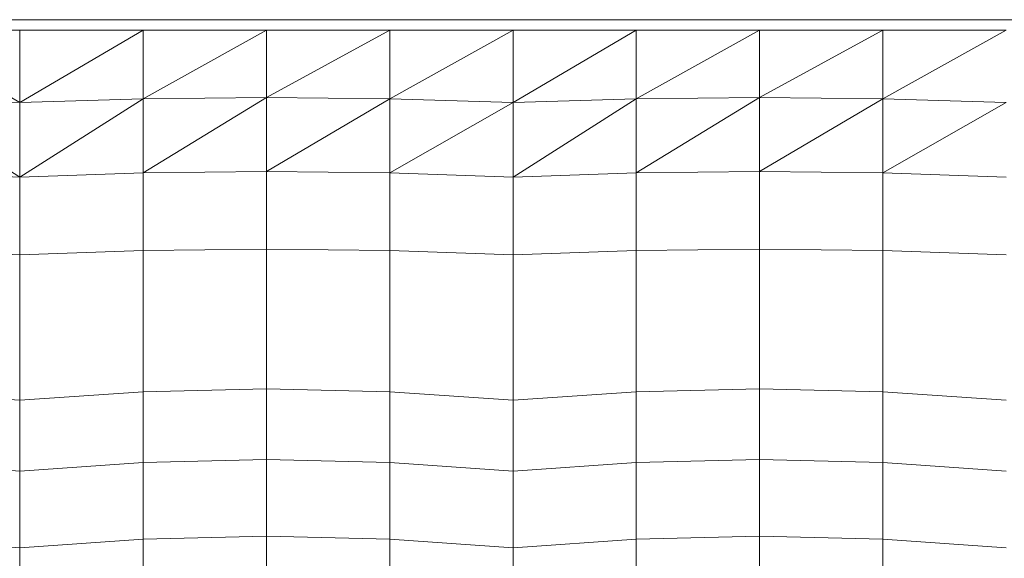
# Model space of a CAD drawing. Header units: millimetres. Extents: x -30280 to 100171, y -17460 to 4378.
# Tile 143 of 256: x 71993 to 72365, y -12897 to -12694. Entities that reach past the tile are written whole.
import ezdxf

# ---------------------------------------------------------------- set-up
doc = ezdxf.new("R2010")
doc.units = ezdxf.units.MM
doc.header["$MEASUREMENT"] = 0
doc.linetypes.add('Wipeout_Contour', pattern=[1000, 0, -1000])
doc.layers.add('Nuevo_09_EI_Mobiliari general', color=7, linetype='Continuous')
doc.layers.add('Nuevo_Ventanas Archicad', color=7, linetype='Continuous')
doc.layers.add('Nuevo_09_EI_Mobiliari general_Pluma_Nº__1', color=7, linetype='Continuous', lineweight=5)

# ---------------------------------------------------------------- blocks, each defined once
blk = doc.blocks.new('Elem Sección_266_3', base_point=(91863.52, -13459.98))
at = {"color": 254, "linetype": 'Wipeout_Contour', "lineweight": 0, "ltscale": 6281358.087819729}
blk.add_wipeout([(70779.33, -11399.98), (70779.33, -13409.98), (70885.03, -13409.98), (70885.03, -13222.72), (70869.03, -13222.72), (70869.03, -13105.29), (70869.03, -13083.96), (70869.03, -12765.01), (70869.03, -12755.4), (70869.03, -12709.76), (70869.57, -12705.67), (70871.17, -12701.85), (70873.03, -12699.46), (70873.03, -12697.89), (70874.61, -12697.89), (70877.03, -12696.05), (70880.89, -12694.47), (70885.03, -12693.93), (71605.03, -12693.93), (71609.17, -12694.47), (71613.03, -12696.05), (71615.45, -12697.89), (71617.03, -12697.89), (71617.03, -12699.46), (71618.88, -12701.85), (71620.48, -12705.67), (71621.03, -12709.76), (71621.03, -12755.4), (71621.03, -12765.01), (71621.03, -13083.96), (71621.03, -13105.29), (71621.03, -13222.72), (71605.03, -13222.72), (71605.03, -13409.98), (71819.32, -13409.98), (71819.32, -13222.72), (71803.32, -13222.72), (71803.32, -13158.54), (71803.32, -13115.54), (71803.32, -13083.96), (71803.32, -13077.32), (71803.32, -12765.01), (71803.32, -12755.4), (71803.32, -12709.76), (71803.87, -12705.67), (71805.47, -12701.85), (71807.32, -12699.46), (71807.32, -12697.89), (71808.9, -12697.89), (71811.32, -12696.05), (71815.18, -12694.47), (71819.32, -12693.93), (72539.32, -12693.93), (72543.46, -12694.47), (72547.32, -12696.05), (72549.74, -12697.89), (72551.32, -12697.89), (72551.32, -12699.46), (72553.18, -12701.85), (72554.78, -12705.67), (72555.32, -12709.76), (72555.32, -12755.4), (72555.32, -12765.01), (72555.32, -13077.32), (72555.32, -13083.96), (72555.32, -13115.54), (72555.32, -13158.54), (72555.32, -13222.72), (72539.32, -13222.72), (72539.32, -13409.98), (72718.36, -13409.98), (72718.36, -13222.72), (72702.36, -13222.72), (72702.36, -13158.54), (72702.36, -13139.56), (72702.36, -12709.76), (72702.9, -12705.67), (72704.5, -12701.85), (72706.36, -12699.46), (72706.36, -12697.89), (72707.94, -12697.89), (72710.36, -12696.05), (72714.22, -12694.47), (72718.36, -12693.93), (72752.42, -12693.93), (72752.42, -11399.98)], dxfattribs=at).dxf.layer = 'Nuevo_Ventanas Archicad'
blk = doc.blocks.new('Elem Sección_272_3', base_point=(91863.52, -13459.98))
at = {"color": 254, "linetype": 'Wipeout_Contour', "lineweight": 0, "ltscale": 219272.022314}
blk.add_wipeout([(71946.82, -12697.89), (71993.32, -12725.23), (71993.32, -12697.89)], dxfattribs=at).dxf.layer = 'Nuevo_09_EI_Mobiliari general'
at = {"color": 254, "linetype": 'Wipeout_Contour', "lineweight": 0, "ltscale": 219826.207615}
blk.add_wipeout([(72179.32, -12697.89), (72132.82, -12723.8), (72179.32, -12725.23)], dxfattribs=at).dxf.layer = 'Nuevo_09_EI_Mobiliari general'
at = {"color": 254, "linetype": 'Wipeout_Contour', "lineweight": 0, "ltscale": 220375.76281}
blk.add_wipeout([(72365.32, -12697.89), (72318.82, -12723.8), (72365.32, -12725.23)], dxfattribs=at).dxf.layer = 'Nuevo_09_EI_Mobiliari general'
at = {"color": 254, "linetype": 'Wipeout_Contour', "lineweight": 0, "ltscale": 292414.518696}
blk.add_wipeout([(71946.82, -12834.29), (71993.32, -12837.51), (71993.32, -12812.92), (71946.82, -12810.43)], dxfattribs=at).dxf.layer = 'Nuevo_09_EI_Mobiliari general'
at = {"color": 254, "linetype": 'Wipeout_Contour', "lineweight": 0, "ltscale": 219231.887119}
blk.add_wipeout([(71946.82, -12697.89), (71946.82, -12723.8), (71993.32, -12725.23)], dxfattribs=at).dxf.layer = 'Nuevo_09_EI_Mobiliari general'
at = {"color": 254, "linetype": 'Wipeout_Contour', "lineweight": 0, "ltscale": 219776.490899}
blk.add_wipeout([(72179.32, -12697.89), (72132.82, -12697.89), (72132.82, -12723.8)], dxfattribs=at).dxf.layer = 'Nuevo_09_EI_Mobiliari general'
at = {"color": 254, "linetype": 'Wipeout_Contour', "lineweight": 0, "ltscale": 220326.054868}
blk.add_wipeout([(72365.32, -12697.89), (72318.82, -12697.89), (72318.82, -12723.8)], dxfattribs=at).dxf.layer = 'Nuevo_09_EI_Mobiliari general'
at = {"color": 254, "linetype": 'Wipeout_Contour', "lineweight": 0, "ltscale": 292432.414025}
blk.add_wipeout([(71946.82, -12861), (71993.32, -12864.23), (71993.32, -12837.51), (71946.82, -12834.29)], dxfattribs=at).dxf.layer = 'Nuevo_09_EI_Mobiliari general'
at = {"color": 254, "linetype": 'Wipeout_Contour', "lineweight": 0, "ltscale": 219286.180417}
blk.add_wipeout([(71946.82, -12723.8), (71993.32, -12753.29), (71993.32, -12725.23)], dxfattribs=at).dxf.layer = 'Nuevo_09_EI_Mobiliari general'
at = {"color": 254, "linetype": 'Wipeout_Contour', "lineweight": 0, "ltscale": 219840.676968}
blk.add_wipeout([(72179.32, -12725.23), (72132.82, -12751.7), (72179.32, -12753.29)], dxfattribs=at).dxf.layer = 'Nuevo_09_EI_Mobiliari general'
at = {"color": 254, "linetype": 'Wipeout_Contour', "lineweight": 0, "ltscale": 220390.196083}
blk.add_wipeout([(72365.32, -12725.23), (72318.82, -12751.7), (72365.32, -12753.29)], dxfattribs=at).dxf.layer = 'Nuevo_09_EI_Mobiliari general'
at = {"color": 254, "linetype": 'Wipeout_Contour', "lineweight": 0, "ltscale": 292597.636992}
blk.add_wipeout([(71993.32, -12812.92), (71993.32, -12837.51), (72039.82, -12834.29), (72039.82, -12810.43)], dxfattribs=at).dxf.layer = 'Nuevo_09_EI_Mobiliari general'
at = {"color": 254, "linetype": 'Wipeout_Contour', "lineweight": 0, "ltscale": 292451.990351}
blk.add_wipeout([(71993.32, -12864.23), (71946.82, -12861), (71946.82, -12889.92), (71993.32, -12893.14)], dxfattribs=at).dxf.layer = 'Nuevo_09_EI_Mobiliari general'
at = {"color": 254, "linetype": 'Wipeout_Contour', "lineweight": 0, "ltscale": 219246.148355}
blk.add_wipeout([(71946.82, -12723.8), (71946.82, -12751.7), (71993.32, -12753.29)], dxfattribs=at).dxf.layer = 'Nuevo_09_EI_Mobiliari general'
at = {"color": 254, "linetype": 'Wipeout_Contour', "lineweight": 0, "ltscale": 219790.589035}
blk.add_wipeout([(72179.32, -12725.23), (72132.82, -12723.8), (72132.82, -12751.7)], dxfattribs=at).dxf.layer = 'Nuevo_09_EI_Mobiliari general'
at = {"color": 254, "linetype": 'Wipeout_Contour', "lineweight": 0, "ltscale": 220340.11784}
blk.add_wipeout([(72365.32, -12725.23), (72318.82, -12723.8), (72318.82, -12751.7)], dxfattribs=at).dxf.layer = 'Nuevo_09_EI_Mobiliari general'
at = {"color": 254, "linetype": 'Wipeout_Contour', "lineweight": 0, "ltscale": 292779.419682}
blk.add_wipeout([(72039.82, -12810.43), (72039.82, -12834.29), (72086.32, -12833.19), (72086.32, -12809.58)], dxfattribs=at).dxf.layer = 'Nuevo_09_EI_Mobiliari general'
at = {"color": 254, "linetype": 'Wipeout_Contour', "lineweight": 0, "ltscale": 219688.499914}
blk.add_wipeout([(72132.82, -12697.89), (72086.32, -12723.32), (72132.82, -12723.8)], dxfattribs=at).dxf.layer = 'Nuevo_09_EI_Mobiliari general'
at = {"color": 254, "linetype": 'Wipeout_Contour', "lineweight": 0, "ltscale": 220238.045288}
blk.add_wipeout([(72318.82, -12697.89), (72272.32, -12723.32), (72318.82, -12723.8)], dxfattribs=at).dxf.layer = 'Nuevo_09_EI_Mobiliari general'
at = {"color": 254, "linetype": 'Wipeout_Contour', "lineweight": 0, "ltscale": 292374.865422}
blk.add_wipeout([(71946.82, -12751.7), (71946.82, -12781), (71993.32, -12782.58), (71993.32, -12753.29)], dxfattribs=at).dxf.layer = 'Nuevo_09_EI_Mobiliari general'
at = {"color": 254, "linetype": 'Wipeout_Contour', "lineweight": 0, "ltscale": 293107.456973}
blk.add_wipeout([(72179.32, -12753.29), (72132.82, -12751.7), (72132.82, -12781), (72179.32, -12782.58)], dxfattribs=at).dxf.layer = 'Nuevo_09_EI_Mobiliari general'
at = {"color": 254, "linetype": 'Wipeout_Contour', "lineweight": 0, "ltscale": 293840.105853}
blk.add_wipeout([(72365.32, -12753.29), (72318.82, -12751.7), (72318.82, -12781), (72365.32, -12782.58)], dxfattribs=at).dxf.layer = 'Nuevo_09_EI_Mobiliari general'
at = {"color": 254, "linetype": 'Wipeout_Contour', "lineweight": 0, "ltscale": 292962.545236}
blk.add_wipeout([(72086.32, -12809.58), (72086.32, -12833.19), (72132.82, -12834.29), (72132.82, -12810.43)], dxfattribs=at).dxf.layer = 'Nuevo_09_EI_Mobiliari general'
at = {"color": 254, "linetype": 'Wipeout_Contour', "lineweight": 0, "ltscale": 292615.521204}
blk.add_wipeout([(71993.32, -12864.23), (72039.82, -12861), (72039.82, -12834.29), (71993.32, -12837.51)], dxfattribs=at).dxf.layer = 'Nuevo_09_EI_Mobiliari general'
at = {"layer": 'Nuevo_09_EI_Mobiliari general_Pluma_Nº__1', "color": 7, "linetype": 'Continuous', "lineweight": 5}
blk.add_line((71946.82, -12834.29), (71993.32, -12837.51), dxfattribs=at)
at = {"color": 254, "linetype": 'Wipeout_Contour', "lineweight": 0, "ltscale": 219639.022351}
blk.add_wipeout([(72132.82, -12697.89), (72086.32, -12697.89), (72086.32, -12723.32)], dxfattribs=at).dxf.layer = 'Nuevo_09_EI_Mobiliari general'
at = {"color": 254, "linetype": 'Wipeout_Contour', "lineweight": 0, "ltscale": 220188.575905}
blk.add_wipeout([(72318.82, -12697.89), (72272.32, -12697.89), (72272.32, -12723.32)], dxfattribs=at).dxf.layer = 'Nuevo_09_EI_Mobiliari general'
at = {"color": 254, "linetype": 'Wipeout_Contour', "lineweight": 0, "ltscale": 292395.556859}
blk.add_wipeout([(71946.82, -12781), (71946.82, -12810.43), (71993.32, -12812.92), (71993.32, -12782.58)], dxfattribs=at).dxf.layer = 'Nuevo_09_EI_Mobiliari general'
at = {"color": 254, "linetype": 'Wipeout_Contour', "lineweight": 0, "ltscale": 293147.011151}
blk.add_wipeout([(72132.82, -12834.29), (72179.32, -12837.51), (72179.32, -12812.92), (72132.82, -12810.43)], dxfattribs=at).dxf.layer = 'Nuevo_09_EI_Mobiliari general'
at = {"color": 254, "linetype": 'Wipeout_Contour', "lineweight": 0, "ltscale": 292797.11425}
blk.add_wipeout([(72086.32, -12833.19), (72039.82, -12834.29), (72039.82, -12861), (72086.32, -12859.91)], dxfattribs=at).dxf.layer = 'Nuevo_09_EI_Mobiliari general'
at = {"layer": 'Nuevo_09_EI_Mobiliari general_Pluma_Nº__1', "color": 7, "linetype": 'Continuous', "lineweight": 5}
blk.add_line((71993.32, -12837.51), (72039.82, -12834.29), dxfattribs=at)
at = {"color": 254, "linetype": 'Wipeout_Contour', "lineweight": 0, "ltscale": 219702.694226}
blk.add_wipeout([(72132.82, -12723.8), (72086.32, -12751.17), (72132.82, -12751.7)], dxfattribs=at).dxf.layer = 'Nuevo_09_EI_Mobiliari general'
at = {"color": 254, "linetype": 'Wipeout_Contour', "lineweight": 0, "ltscale": 220252.204184}
blk.add_wipeout([(72318.82, -12723.8), (72272.32, -12751.17), (72318.82, -12751.7)], dxfattribs=at).dxf.layer = 'Nuevo_09_EI_Mobiliari general'
at = {"color": 254, "linetype": 'Wipeout_Contour', "lineweight": 0, "ltscale": 292980.228716}
blk.add_wipeout([(72086.32, -12859.91), (72132.82, -12861), (72132.82, -12834.29), (72086.32, -12833.19)], dxfattribs=at).dxf.layer = 'Nuevo_09_EI_Mobiliari general'
at = {"color": 254, "linetype": 'Wipeout_Contour', "lineweight": 0, "ltscale": 292635.085282}
blk.add_wipeout([(72039.82, -12861), (71993.32, -12864.23), (71993.32, -12893.14), (72039.82, -12889.92)], dxfattribs=at).dxf.layer = 'Nuevo_09_EI_Mobiliari general'
at = {"layer": 'Nuevo_09_EI_Mobiliari general_Pluma_Nº__1', "color": 7, "linetype": 'Continuous', "lineweight": 5}
for p, q in [((72039.82, -12834.29), (72086.32, -12833.19)), ((71993.32, -12837.51), (71993.32, -12864.23)), ((71946.82, -12861), (71993.32, -12864.23))]:
    blk.add_line(p, q, dxfattribs=at)
at = {"color": 254, "linetype": 'Wipeout_Contour', "lineweight": 0, "ltscale": 219652.782567}
blk.add_wipeout([(72132.82, -12723.8), (72086.32, -12723.32), (72086.32, -12751.17)], dxfattribs=at).dxf.layer = 'Nuevo_09_EI_Mobiliari general'
at = {"color": 254, "linetype": 'Wipeout_Contour', "lineweight": 0, "ltscale": 220202.30178}
blk.add_wipeout([(72318.82, -12723.8), (72272.32, -12723.32), (72272.32, -12751.17)], dxfattribs=at).dxf.layer = 'Nuevo_09_EI_Mobiliari general'
at = {"color": 254, "linetype": 'Wipeout_Contour', "lineweight": 0, "ltscale": 293164.861767}
blk.add_wipeout([(72132.82, -12861), (72179.32, -12864.23), (72179.32, -12837.51), (72132.82, -12834.29)], dxfattribs=at).dxf.layer = 'Nuevo_09_EI_Mobiliari general'
at = {"color": 254, "linetype": 'Wipeout_Contour', "lineweight": 0, "ltscale": 292816.662911}
blk.add_wipeout([(72039.82, -12861), (72039.82, -12889.92), (72086.32, -12888.82), (72086.32, -12859.91)], dxfattribs=at).dxf.layer = 'Nuevo_09_EI_Mobiliari general'
at = {"layer": 'Nuevo_09_EI_Mobiliari general_Pluma_Nº__1', "color": 7, "linetype": 'Continuous', "lineweight": 5}
for p, q in [((72365.32, -12725.23), (72318.82, -12723.8)), ((72086.32, -12833.19), (72132.82, -12834.29)), ((72039.82, -12834.29), (72039.82, -12861)), ((71993.32, -12864.23), (72039.82, -12861))]:
    blk.add_line(p, q, dxfattribs=at)
at = {"color": 254, "linetype": 'Wipeout_Contour', "lineweight": 0, "ltscale": 219551.120285}
blk.add_wipeout([(72086.32, -12697.89), (72039.82, -12723.8), (72086.32, -12723.32)], dxfattribs=at).dxf.layer = 'Nuevo_09_EI_Mobiliari general'
at = {"color": 254, "linetype": 'Wipeout_Contour', "lineweight": 0, "ltscale": 220100.655006}
blk.add_wipeout([(72272.32, -12697.89), (72225.82, -12723.8), (72272.32, -12723.32)], dxfattribs=at).dxf.layer = 'Nuevo_09_EI_Mobiliari general'
at = {"color": 254, "linetype": 'Wipeout_Contour', "lineweight": 0, "ltscale": 293330.143938}
blk.add_wipeout([(72179.32, -12812.92), (72179.32, -12837.51), (72225.82, -12834.29), (72225.82, -12810.43)], dxfattribs=at).dxf.layer = 'Nuevo_09_EI_Mobiliari general'
at = {"color": 254, "linetype": 'Wipeout_Contour', "lineweight": 0, "ltscale": 292999.765159}
blk.add_wipeout([(72086.32, -12859.91), (72086.32, -12888.82), (72132.82, -12889.92), (72132.82, -12861)], dxfattribs=at).dxf.layer = 'Nuevo_09_EI_Mobiliari general'
at = {"color": 254, "linetype": 'Wipeout_Contour', "lineweight": 0, "ltscale": 292656.046109}
blk.add_wipeout([(71993.32, -12893.14), (71993.32, -12924.18), (72039.82, -12920.03), (72039.82, -12889.92)], dxfattribs=at).dxf.layer = 'Nuevo_09_EI_Mobiliari general'
at = {"layer": 'Nuevo_09_EI_Mobiliari general_Pluma_Nº__1', "color": 7, "linetype": 'Continuous', "lineweight": 5}
for p, q in [((72086.32, -12833.19), (72086.32, -12859.91)), ((72039.82, -12861), (72086.32, -12859.91)), ((71993.32, -12864.23), (71993.32, -12893.14)), ((71946.82, -12889.92), (71993.32, -12893.14)), ((71993.32, -12893.14), (71993.32, -12924.18))]:
    blk.add_line(p, q, dxfattribs=at)
at = {"color": 254, "linetype": 'Wipeout_Contour', "lineweight": 0, "ltscale": 219501.724877}
blk.add_wipeout([(72086.32, -12697.89), (72039.82, -12697.89), (72039.82, -12723.8)], dxfattribs=at).dxf.layer = 'Nuevo_09_EI_Mobiliari general'
at = {"color": 254, "linetype": 'Wipeout_Contour', "lineweight": 0, "ltscale": 220051.267576}
blk.add_wipeout([(72272.32, -12697.89), (72225.82, -12697.89), (72225.82, -12723.8)], dxfattribs=at).dxf.layer = 'Nuevo_09_EI_Mobiliari general'
at = {"color": 254, "linetype": 'Wipeout_Contour', "lineweight": 0, "ltscale": 293128.096697}
blk.add_wipeout([(72179.32, -12782.58), (72132.82, -12781), (72132.82, -12810.43), (72179.32, -12812.92)], dxfattribs=at).dxf.layer = 'Nuevo_09_EI_Mobiliari general'
at = {"color": 254, "linetype": 'Wipeout_Contour', "lineweight": 0, "ltscale": 293511.944437}
blk.add_wipeout([(72225.82, -12810.43), (72225.82, -12834.29), (72272.32, -12833.19), (72272.32, -12809.58)], dxfattribs=at).dxf.layer = 'Nuevo_09_EI_Mobiliari general'
at = {"color": 254, "linetype": 'Wipeout_Contour', "lineweight": 0, "ltscale": 293184.389187}
blk.add_wipeout([(72132.82, -12889.92), (72179.32, -12893.14), (72179.32, -12864.23), (72132.82, -12861)], dxfattribs=at).dxf.layer = 'Nuevo_09_EI_Mobiliari general'
at = {"color": 254, "linetype": 'Wipeout_Contour', "lineweight": 0, "ltscale": 292837.390606}
blk.add_wipeout([(72039.82, -12889.92), (72039.82, -12920.03), (72086.32, -12918.61), (72086.32, -12888.82)], dxfattribs=at).dxf.layer = 'Nuevo_09_EI_Mobiliari general'
at = {"layer": 'Nuevo_09_EI_Mobiliari general_Pluma_Nº__1', "color": 7, "linetype": 'Continuous', "lineweight": 5}
for p, q in [((72132.82, -12834.29), (72132.82, -12861)), ((72039.82, -12861), (72039.82, -12889.92)), ((72086.32, -12859.91), (72132.82, -12861)), ((71993.32, -12893.14), (72039.82, -12889.92)), ((72039.82, -12889.92), (72039.82, -12920.03))]:
    blk.add_line(p, q, dxfattribs=at)
at = {"color": 254, "linetype": 'Wipeout_Contour', "lineweight": 0, "ltscale": 292923.564996}
blk.add_wipeout([(72132.82, -12751.7), (72086.32, -12751.17), (72086.32, -12780.46), (72132.82, -12781)], dxfattribs=at).dxf.layer = 'Nuevo_09_EI_Mobiliari general'
at = {"color": 254, "linetype": 'Wipeout_Contour', "lineweight": 0, "ltscale": 293695.084429}
blk.add_wipeout([(72272.32, -12809.58), (72272.32, -12833.19), (72318.82, -12834.29), (72318.82, -12810.43)], dxfattribs=at).dxf.layer = 'Nuevo_09_EI_Mobiliari general'
at = {"color": 254, "linetype": 'Wipeout_Contour', "lineweight": 0, "ltscale": 293347.983492}
blk.add_wipeout([(72179.32, -12864.23), (72225.82, -12861), (72225.82, -12834.29), (72179.32, -12837.51)], dxfattribs=at).dxf.layer = 'Nuevo_09_EI_Mobiliari general'
at = {"color": 254, "linetype": 'Wipeout_Contour', "lineweight": 0, "ltscale": 293020.479867}
blk.add_wipeout([(72086.32, -12888.82), (72086.32, -12918.61), (72132.82, -12920.03), (72132.82, -12889.92)], dxfattribs=at).dxf.layer = 'Nuevo_09_EI_Mobiliari general'
at = {"layer": 'Nuevo_09_EI_Mobiliari general_Pluma_Nº__1', "color": 7, "linetype": 'Continuous', "lineweight": 5}
for p, q in [((72132.82, -12723.8), (72132.82, -12751.7)), ((72132.82, -12834.29), (72179.32, -12837.51)), ((72086.32, -12859.91), (72086.32, -12888.82)), ((72039.82, -12889.92), (72086.32, -12888.82)), ((72086.32, -12888.82), (72086.32, -12918.61))]:
    blk.add_line(p, q, dxfattribs=at)
at = {"color": 254, "linetype": 'Wipeout_Contour', "lineweight": 0, "ltscale": 219565.239334}
blk.add_wipeout([(72086.32, -12723.32), (72039.82, -12751.7), (72086.32, -12751.17)], dxfattribs=at).dxf.layer = 'Nuevo_09_EI_Mobiliari general'
at = {"color": 254, "linetype": 'Wipeout_Contour', "lineweight": 0, "ltscale": 292944.006448}
blk.add_wipeout([(72132.82, -12781), (72086.32, -12780.46), (72086.32, -12809.58), (72132.82, -12810.43)], dxfattribs=at).dxf.layer = 'Nuevo_09_EI_Mobiliari general'
at = {"color": 254, "linetype": 'Wipeout_Contour', "lineweight": 0, "ltscale": 293879.561421}
blk.add_wipeout([(72318.82, -12834.29), (72365.32, -12837.51), (72365.32, -12812.92), (72318.82, -12810.43)], dxfattribs=at).dxf.layer = 'Nuevo_09_EI_Mobiliari general'
at = {"color": 254, "linetype": 'Wipeout_Contour', "lineweight": 0, "ltscale": 293529.594847}
blk.add_wipeout([(72272.32, -12833.19), (72225.82, -12834.29), (72225.82, -12861), (72272.32, -12859.91)], dxfattribs=at).dxf.layer = 'Nuevo_09_EI_Mobiliari general'
at = {"color": 254, "linetype": 'Wipeout_Contour', "lineweight": 0, "ltscale": 293205.310641}
blk.add_wipeout([(72132.82, -12920.03), (72179.32, -12924.18), (72179.32, -12893.14), (72132.82, -12889.92)], dxfattribs=at).dxf.layer = 'Nuevo_09_EI_Mobiliari general'
at = {"layer": 'Nuevo_09_EI_Mobiliari general_Pluma_Nº__1', "color": 7, "linetype": 'Continuous', "lineweight": 5}
for p, q in [((72132.82, -12751.7), (72132.82, -12781)), ((72132.82, -12781), (72132.82, -12810.43)), ((72132.82, -12810.43), (72132.82, -12834.29)), ((72179.32, -12837.51), (72225.82, -12834.29)), ((72132.82, -12861), (72132.82, -12889.92)), ((72086.32, -12888.82), (72132.82, -12889.92)), ((72132.82, -12889.92), (72132.82, -12920.03))]:
    blk.add_line(p, q, dxfattribs=at)
at = {"color": 254, "linetype": 'Wipeout_Contour', "lineweight": 0, "ltscale": 219515.503259}
blk.add_wipeout([(72086.32, -12723.32), (72039.82, -12723.8), (72039.82, -12751.7)], dxfattribs=at).dxf.layer = 'Nuevo_09_EI_Mobiliari general'
at = {"color": 254, "linetype": 'Wipeout_Contour', "lineweight": 0, "ltscale": 293860.694119}
blk.add_wipeout([(72365.32, -12782.58), (72318.82, -12781), (72318.82, -12810.43), (72365.32, -12812.92)], dxfattribs=at).dxf.layer = 'Nuevo_09_EI_Mobiliari general'
at = {"color": 254, "linetype": 'Wipeout_Contour', "lineweight": 0, "ltscale": 293712.723805}
blk.add_wipeout([(72272.32, -12859.91), (72318.82, -12861), (72318.82, -12834.29), (72272.32, -12833.19)], dxfattribs=at).dxf.layer = 'Nuevo_09_EI_Mobiliari general'
at = {"color": 254, "linetype": 'Wipeout_Contour', "lineweight": 0, "ltscale": 293367.498725}
blk.add_wipeout([(72225.82, -12861), (72179.32, -12864.23), (72179.32, -12893.14), (72225.82, -12889.92)], dxfattribs=at).dxf.layer = 'Nuevo_09_EI_Mobiliari general'
at = {"layer": 'Nuevo_09_EI_Mobiliari general_Pluma_Nº__1', "color": 7, "linetype": 'Continuous', "lineweight": 5}
for p, q in [((72132.82, -12723.8), (72086.32, -12723.32)), ((72225.82, -12834.29), (72272.32, -12833.19)), ((72179.32, -12837.51), (72179.32, -12864.23)), ((72132.82, -12861), (72179.32, -12864.23))]:
    blk.add_line(p, q, dxfattribs=at)
at = {"color": 254, "linetype": 'Wipeout_Contour', "lineweight": 0, "ltscale": 219414.069342}
blk.add_wipeout([(72039.82, -12697.89), (71993.32, -12725.23), (72039.82, -12723.8)], dxfattribs=at).dxf.layer = 'Nuevo_09_EI_Mobiliari general'
at = {"color": 254, "linetype": 'Wipeout_Contour', "lineweight": 0, "ltscale": 292740.414962}
blk.add_wipeout([(72086.32, -12751.17), (72039.82, -12751.7), (72039.82, -12781), (72086.32, -12780.46)], dxfattribs=at).dxf.layer = 'Nuevo_09_EI_Mobiliari general'
at = {"color": 254, "linetype": 'Wipeout_Contour', "lineweight": 0, "ltscale": 293656.201426}
blk.add_wipeout([(72318.82, -12751.7), (72272.32, -12751.17), (72272.32, -12780.46), (72318.82, -12781)], dxfattribs=at).dxf.layer = 'Nuevo_09_EI_Mobiliari general'
at = {"color": 254, "linetype": 'Wipeout_Contour', "lineweight": 0, "ltscale": 293897.367545}
blk.add_wipeout([(72318.82, -12861), (72365.32, -12864.23), (72365.32, -12837.51), (72318.82, -12834.29)], dxfattribs=at).dxf.layer = 'Nuevo_09_EI_Mobiliari general'
at = {"color": 254, "linetype": 'Wipeout_Contour', "lineweight": 0, "ltscale": 293549.094729}
blk.add_wipeout([(72225.82, -12861), (72225.82, -12889.92), (72272.32, -12888.82), (72272.32, -12859.91)], dxfattribs=at).dxf.layer = 'Nuevo_09_EI_Mobiliari general'
at = {"layer": 'Nuevo_09_EI_Mobiliari general_Pluma_Nº__1', "color": 7, "linetype": 'Continuous', "lineweight": 5}
for p, q in [((72086.32, -12723.32), (72086.32, -12751.17)), ((72132.82, -12723.8), (72086.32, -12751.17)), ((72318.82, -12723.8), (72318.82, -12751.7)), ((72365.32, -12725.23), (72318.82, -12751.7)), ((72132.82, -12751.7), (72086.32, -12751.17)), ((72365.32, -12753.29), (72318.82, -12751.7)), ((72272.32, -12833.19), (72318.82, -12834.29)), ((72225.82, -12834.29), (72225.82, -12861)), ((72318.82, -12834.29), (72365.32, -12837.51)), ((72179.32, -12864.23), (72225.82, -12861))]:
    blk.add_line(p, q, dxfattribs=at)
at = {"color": 254, "linetype": 'Wipeout_Contour', "lineweight": 0, "ltscale": 219364.593466}
blk.add_wipeout([(72039.82, -12697.89), (71993.32, -12697.89), (71993.32, -12725.23)], dxfattribs=at).dxf.layer = 'Nuevo_09_EI_Mobiliari general'
at = {"color": 254, "linetype": 'Wipeout_Contour', "lineweight": 0, "ltscale": 220114.738806}
blk.add_wipeout([(72272.32, -12723.32), (72225.82, -12751.7), (72272.32, -12751.17)], dxfattribs=at).dxf.layer = 'Nuevo_09_EI_Mobiliari general'
at = {"color": 254, "linetype": 'Wipeout_Contour', "lineweight": 0, "ltscale": 292760.869236}
blk.add_wipeout([(72086.32, -12780.46), (72039.82, -12781), (72039.82, -12810.43), (72086.32, -12809.58)], dxfattribs=at).dxf.layer = 'Nuevo_09_EI_Mobiliari general'
at = {"color": 254, "linetype": 'Wipeout_Contour', "lineweight": 0, "ltscale": 293676.591883}
blk.add_wipeout([(72318.82, -12781), (72272.32, -12780.46), (72272.32, -12809.58), (72318.82, -12810.43)], dxfattribs=at).dxf.layer = 'Nuevo_09_EI_Mobiliari general'
at = {"color": 254, "linetype": 'Wipeout_Contour', "lineweight": 0, "ltscale": 293732.211529}
blk.add_wipeout([(72272.32, -12859.91), (72272.32, -12888.82), (72318.82, -12889.92), (72318.82, -12861)], dxfattribs=at).dxf.layer = 'Nuevo_09_EI_Mobiliari general'
at = {"color": 254, "linetype": 'Wipeout_Contour', "lineweight": 0, "ltscale": 293388.407225}
blk.add_wipeout([(72179.32, -12893.14), (72179.32, -12924.18), (72225.82, -12920.03), (72225.82, -12889.92)], dxfattribs=at).dxf.layer = 'Nuevo_09_EI_Mobiliari general'
at = {"layer": 'Nuevo_09_EI_Mobiliari general_Pluma_Nº__1', "color": 7, "linetype": 'Continuous', "lineweight": 5}
for p, q in [((72086.32, -12751.17), (72086.32, -12780.46)), ((72318.82, -12751.7), (72318.82, -12781)), ((72086.32, -12780.46), (72086.32, -12809.58)), ((72132.82, -12781), (72086.32, -12780.46)), ((72318.82, -12781), (72318.82, -12810.43)), ((72365.32, -12782.58), (72318.82, -12781)), ((72086.32, -12809.58), (72086.32, -12833.19)), ((72318.82, -12810.43), (72318.82, -12834.29)), ((72272.32, -12833.19), (72272.32, -12859.91)), ((72225.82, -12861), (72272.32, -12859.91)), ((72179.32, -12864.23), (72179.32, -12893.14)), ((72132.82, -12889.92), (72179.32, -12893.14)), ((72179.32, -12893.14), (72179.32, -12924.18))]:
    blk.add_line(p, q, dxfattribs=at)
at = {"color": 254, "linetype": 'Wipeout_Contour', "lineweight": 0, "ltscale": 219428.31891}
blk.add_wipeout([(72039.82, -12723.8), (71993.32, -12753.29), (72039.82, -12751.7)], dxfattribs=at).dxf.layer = 'Nuevo_09_EI_Mobiliari general'
at = {"color": 254, "linetype": 'Wipeout_Contour', "lineweight": 0, "ltscale": 220065.01155}
blk.add_wipeout([(72272.32, -12723.32), (72225.82, -12723.8), (72225.82, -12751.7)], dxfattribs=at).dxf.layer = 'Nuevo_09_EI_Mobiliari general'
at = {"color": 254, "linetype": 'Wipeout_Contour', "lineweight": 0, "ltscale": 293916.846298}
blk.add_wipeout([(72318.82, -12889.92), (72365.32, -12893.14), (72365.32, -12864.23), (72318.82, -12861)], dxfattribs=at).dxf.layer = 'Nuevo_09_EI_Mobiliari general'
at = {"color": 254, "linetype": 'Wipeout_Contour', "lineweight": 0, "ltscale": 293569.770711}
blk.add_wipeout([(72225.82, -12889.92), (72225.82, -12920.03), (72272.32, -12918.61), (72272.32, -12888.82)], dxfattribs=at).dxf.layer = 'Nuevo_09_EI_Mobiliari general'
at = {"layer": 'Nuevo_09_EI_Mobiliari general_Pluma_Nº__1', "color": 7, "linetype": 'Continuous', "lineweight": 5}
for p, q in [((72318.82, -12723.8), (72272.32, -12723.32)), ((72318.82, -12834.29), (72318.82, -12861)), ((72225.82, -12861), (72225.82, -12889.92)), ((72272.32, -12859.91), (72318.82, -12861)), ((72318.82, -12861), (72365.32, -12864.23)), ((72179.32, -12893.14), (72225.82, -12889.92)), ((72225.82, -12889.92), (72225.82, -12920.03))]:
    blk.add_line(p, q, dxfattribs=at)
at = {"color": 254, "linetype": 'Wipeout_Contour', "lineweight": 0, "ltscale": 219963.592576}
blk.add_wipeout([(72225.82, -12697.89), (72179.32, -12725.23), (72225.82, -12723.8)], dxfattribs=at).dxf.layer = 'Nuevo_09_EI_Mobiliari general'
at = {"color": 254, "linetype": 'Wipeout_Contour', "lineweight": 0, "ltscale": 219378.745858}
blk.add_wipeout([(72039.82, -12723.8), (71993.32, -12725.23), (71993.32, -12753.29)], dxfattribs=at).dxf.layer = 'Nuevo_09_EI_Mobiliari general'
at = {"color": 254, "linetype": 'Wipeout_Contour', "lineweight": 0, "ltscale": 293473.037075}
blk.add_wipeout([(72272.32, -12751.17), (72225.82, -12751.7), (72225.82, -12781), (72272.32, -12780.46)], dxfattribs=at).dxf.layer = 'Nuevo_09_EI_Mobiliari general'
at = {"color": 254, "linetype": 'Wipeout_Contour', "lineweight": 0, "ltscale": 293752.874587}
blk.add_wipeout([(72272.32, -12888.82), (72272.32, -12918.61), (72318.82, -12920.03), (72318.82, -12889.92)], dxfattribs=at).dxf.layer = 'Nuevo_09_EI_Mobiliari general'
at = {"layer": 'Nuevo_09_EI_Mobiliari general_Pluma_Nº__1', "color": 7, "linetype": 'Continuous', "lineweight": 5}
for p, q in [((71946.82, -12723.8), (71993.32, -12725.23)), ((72039.82, -12723.8), (71993.32, -12725.23)), ((72086.32, -12723.32), (72039.82, -12723.8)), ((72272.32, -12723.32), (72272.32, -12751.17)), ((72318.82, -12723.8), (72272.32, -12751.17)), ((72318.82, -12751.7), (72272.32, -12751.17)), ((72272.32, -12859.91), (72272.32, -12888.82)), ((72225.82, -12889.92), (72272.32, -12888.82)), ((72272.32, -12888.82), (72272.32, -12918.61))]:
    blk.add_line(p, q, dxfattribs=at)
at = {"color": 254, "linetype": 'Wipeout_Contour', "lineweight": 0, "ltscale": 219914.124881}
blk.add_wipeout([(72225.82, -12697.89), (72179.32, -12697.89), (72179.32, -12725.23)], dxfattribs=at).dxf.layer = 'Nuevo_09_EI_Mobiliari general'
at = {"color": 254, "linetype": 'Wipeout_Contour', "lineweight": 0, "ltscale": 292558.008257}
blk.add_wipeout([(72039.82, -12751.7), (71993.32, -12753.29), (71993.32, -12782.58), (72039.82, -12781)], dxfattribs=at).dxf.layer = 'Nuevo_09_EI_Mobiliari general'
at = {"color": 254, "linetype": 'Wipeout_Contour', "lineweight": 0, "ltscale": 293493.440291}
blk.add_wipeout([(72272.32, -12780.46), (72225.82, -12781), (72225.82, -12810.43), (72272.32, -12809.58)], dxfattribs=at).dxf.layer = 'Nuevo_09_EI_Mobiliari general'
at = {"color": 254, "linetype": 'Wipeout_Contour', "lineweight": 0, "ltscale": 293937.715619}
blk.add_wipeout([(72318.82, -12920.03), (72365.32, -12924.18), (72365.32, -12893.14), (72318.82, -12889.92)], dxfattribs=at).dxf.layer = 'Nuevo_09_EI_Mobiliari general'
at = {"layer": 'Nuevo_09_EI_Mobiliari general_Pluma_Nº__1', "color": 7, "linetype": 'Continuous', "lineweight": 5}
for p, q in [((71946.82, -12723.8), (71993.32, -12753.29)), ((72039.82, -12723.8), (71993.32, -12753.29)), ((71993.32, -12725.23), (71993.32, -12753.29)), ((72086.32, -12723.32), (72039.82, -12751.7)), ((72039.82, -12723.8), (72039.82, -12751.7)), ((71946.82, -12751.7), (71993.32, -12753.29)), ((72039.82, -12751.7), (71993.32, -12753.29)), ((72086.32, -12751.17), (72039.82, -12751.7)), ((72272.32, -12751.17), (72272.32, -12780.46)), ((72272.32, -12780.46), (72272.32, -12809.58)), ((72318.82, -12781), (72272.32, -12780.46)), ((72272.32, -12809.58), (72272.32, -12833.19)), ((72318.82, -12861), (72318.82, -12889.92)), ((72272.32, -12888.82), (72318.82, -12889.92)), ((72318.82, -12889.92), (72365.32, -12893.14)), ((72318.82, -12889.92), (72318.82, -12920.03))]:
    blk.add_line(p, q, dxfattribs=at)
at = {"color": 254, "linetype": 'Wipeout_Contour', "lineweight": 0, "ltscale": 586298.731246}
blk.add_wipeout([(71808.9, -12697.89), (72549.74, -12697.89), (72547.32, -12696.05), (72543.46, -12694.47), (72539.32, -12693.93), (71819.32, -12693.93), (71815.18, -12694.47), (71811.32, -12696.05)], dxfattribs=at).dxf.layer = 'Nuevo_09_EI_Mobiliari general'
at = {"color": 254, "linetype": 'Wipeout_Contour', "lineweight": 0, "ltscale": 219977.806547}
blk.add_wipeout([(72225.82, -12723.8), (72179.32, -12753.29), (72225.82, -12751.7)], dxfattribs=at).dxf.layer = 'Nuevo_09_EI_Mobiliari general'
at = {"color": 254, "linetype": 'Wipeout_Contour', "lineweight": 0, "ltscale": 292578.686842}
blk.add_wipeout([(72039.82, -12781), (71993.32, -12782.58), (71993.32, -12812.92), (72039.82, -12810.43)], dxfattribs=at).dxf.layer = 'Nuevo_09_EI_Mobiliari general'
at = {"layer": 'Nuevo_09_EI_Mobiliari general_Pluma_Nº__1', "color": 7, "linetype": 'Continuous', "lineweight": 5}
for p, q in [((72539.32, -12693.93), (71819.32, -12693.93)), ((71946.82, -12697.89), (71993.32, -12697.89)), ((71946.82, -12697.89), (71993.32, -12725.23)), ((71993.32, -12697.89), (71993.32, -12725.23)), ((72039.82, -12697.89), (71993.32, -12697.89)), ((72039.82, -12697.89), (71993.32, -12725.23)), ((72039.82, -12697.89), (72039.82, -12723.8)), ((72086.32, -12697.89), (72039.82, -12697.89)), ((72086.32, -12697.89), (72039.82, -12723.8)), ((72086.32, -12697.89), (72086.32, -12723.32)), ((72132.82, -12697.89), (72086.32, -12697.89)), ((72132.82, -12697.89), (72086.32, -12723.32)), ((72132.82, -12697.89), (72132.82, -12723.8)), ((72179.32, -12697.89), (72132.82, -12697.89)), ((72225.82, -12697.89), (72179.32, -12697.89)), ((72272.32, -12697.89), (72225.82, -12697.89)), ((72272.32, -12697.89), (72272.32, -12723.32)), ((72318.82, -12697.89), (72272.32, -12697.89)), ((72318.82, -12697.89), (72272.32, -12723.32)), ((72318.82, -12697.89), (72318.82, -12723.8)), ((72365.32, -12697.89), (72318.82, -12697.89)), ((72365.32, -12697.89), (72318.82, -12723.8)), ((72039.82, -12751.7), (72039.82, -12781)), ((71993.32, -12753.29), (71993.32, -12782.58)), ((71946.82, -12781), (71993.32, -12782.58)), ((72039.82, -12781), (71993.32, -12782.58)), ((72086.32, -12780.46), (72039.82, -12781)), ((72039.82, -12781), (72039.82, -12810.43)), ((71993.32, -12782.58), (71993.32, -12812.92)), ((72039.82, -12810.43), (72039.82, -12834.29)), ((71993.32, -12812.92), (71993.32, -12837.51))]:
    blk.add_line(p, q, dxfattribs=at)
at = {"color": 254, "linetype": 'Wipeout_Contour', "lineweight": 0, "ltscale": 219928.241911}
blk.add_wipeout([(72225.82, -12723.8), (72179.32, -12725.23), (72179.32, -12753.29)], dxfattribs=at).dxf.layer = 'Nuevo_09_EI_Mobiliari general'
at = {"layer": 'Nuevo_09_EI_Mobiliari general_Pluma_Nº__1', "color": 7, "linetype": 'Continuous', "lineweight": 5}
for p, q in [((72179.32, -12697.89), (72132.82, -12723.8)), ((72179.32, -12697.89), (72179.32, -12725.23)), ((72225.82, -12697.89), (72179.32, -12725.23)), ((72225.82, -12697.89), (72225.82, -12723.8)), ((72272.32, -12697.89), (72225.82, -12723.8)), ((72179.32, -12725.23), (72132.82, -12723.8)), ((72225.82, -12723.8), (72179.32, -12725.23)), ((72272.32, -12723.32), (72225.82, -12723.8))]:
    blk.add_line(p, q, dxfattribs=at)
at = {"color": 254, "linetype": 'Wipeout_Contour', "lineweight": 0, "ltscale": 293290.614178}
blk.add_wipeout([(72225.82, -12751.7), (72179.32, -12753.29), (72179.32, -12782.58), (72225.82, -12781)], dxfattribs=at).dxf.layer = 'Nuevo_09_EI_Mobiliari general'
at = {"layer": 'Nuevo_09_EI_Mobiliari general_Pluma_Nº__1', "color": 7, "linetype": 'Continuous', "lineweight": 5}
for p, q in [((72179.32, -12725.23), (72132.82, -12751.7)), ((72225.82, -12723.8), (72179.32, -12753.29)), ((72179.32, -12725.23), (72179.32, -12753.29)), ((72272.32, -12723.32), (72225.82, -12751.7)), ((72225.82, -12723.8), (72225.82, -12751.7)), ((72179.32, -12753.29), (72132.82, -12751.7)), ((72225.82, -12751.7), (72179.32, -12753.29)), ((72272.32, -12751.17), (72225.82, -12751.7))]:
    blk.add_line(p, q, dxfattribs=at)
at = {"color": 254, "linetype": 'Wipeout_Contour', "lineweight": 0, "ltscale": 293311.241114}
blk.add_wipeout([(72225.82, -12781), (72179.32, -12782.58), (72179.32, -12812.92), (72225.82, -12810.43)], dxfattribs=at).dxf.layer = 'Nuevo_09_EI_Mobiliari general'
at = {"layer": 'Nuevo_09_EI_Mobiliari general_Pluma_Nº__1', "color": 7, "linetype": 'Continuous', "lineweight": 5}
for p, q in [((72225.82, -12751.7), (72225.82, -12781)), ((72179.32, -12753.29), (72179.32, -12782.58)), ((72179.32, -12782.58), (72132.82, -12781)), ((72225.82, -12781), (72179.32, -12782.58)), ((72272.32, -12780.46), (72225.82, -12781)), ((72225.82, -12781), (72225.82, -12810.43)), ((72179.32, -12782.58), (72179.32, -12812.92)), ((72225.82, -12810.43), (72225.82, -12834.29)), ((72179.32, -12812.92), (72179.32, -12837.51))]:
    blk.add_line(p, q, dxfattribs=at)

msp = doc.modelspace()

# ---------------------------------------------------------------- block references
at = {"layer": 'Nuevo_Ventanas Archicad', "lineweight": 0}
msp.add_blockref('Elem Sección_266_3', (91863.52, -13459.98), dxfattribs=at)

# ---------------------------------------------------------------- next in the draw order: block references
at = {"layer": 'Nuevo_09_EI_Mobiliari general', "lineweight": 0}
msp.add_blockref('Elem Sección_272_3', (91863.52, -13459.98), dxfattribs=at)

doc.saveas('drawing.dxf')
